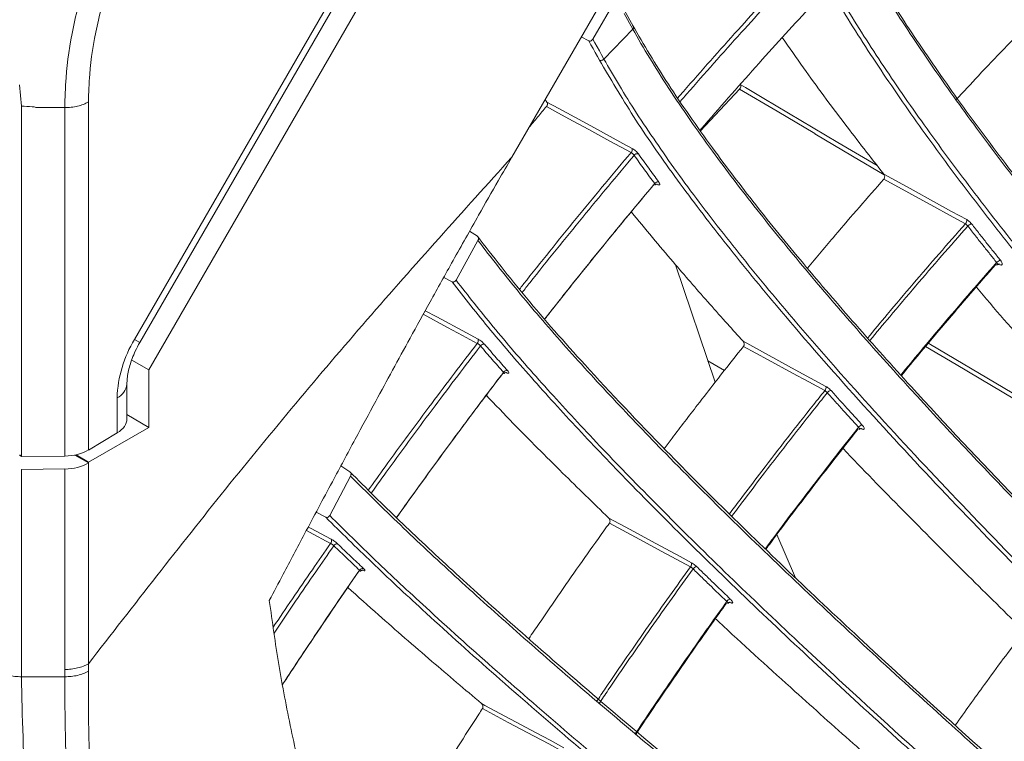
# Model space of a CAD drawing. Header units: millimetres. Extents: x 0 to 1118, y 0 to 864.
# Tile 224 of 256: x 887 to 902, y 186 to 197. Entities that reach past the tile are written whole.
import ezdxf

# ---------------------------------------------------------------- set-up
doc = ezdxf.new("R2010")
doc.units = ezdxf.units.MM

msp = doc.modelspace()

# ---------------------------------------------------------------- linework, layer by layer
at = {"color": 7, "linetype": 'Continuous', "lineweight": 15}
for p, q in [((889.141, 192.427), (892.66, 198.522)), ((889.221, 192.381), (892.74, 198.476)), ((893.114, 198.479), (889.358, 191.974)), ((896.393, 197.952), (894.773, 195.146)), ((895.983, 196.908), (896.492, 197.789)), ((896.578, 197.059), (896.448, 197.293)), ((896.587, 197.104), (896.456, 197.338)), ((895.922, 196.883), (895.81, 196.943)), ((896.578, 197.059), (896.148, 196.612)), ((898.172, 196.163), (897.591, 195.542)), ((887.454, 195.91), (887.454, 190.704)), ((888.454, 195.971), (888.454, 190.776)), ((895.271, 196.008), (895.298, 195.969)), ((887.682, 195.887), (888.101, 195.887)), ((888.101, 190.686), (888.101, 195.887)), ((894.144, 194.043), (894.259, 193.968)), ((893.941, 193.311), (894.268, 193.903)), ((897.218, 193.541), (897.808, 191.788)), ((893.881, 193.286), (893.757, 193.352)), ((889.358, 191.974), (889.103, 192.116)), ((897.947, 191.964), (897.7, 192.108)), ((889.358, 191.974), (889.358, 191.114)), ((889.029, 191.24), (889.029, 191.76)), ((888.882, 191.031), (888.882, 191.556)), ((889.358, 191.114), (889.029, 191.304)), ((889.358, 191.114), (888.454, 190.592)), ((888.882, 191.031), (888.454, 190.776)), ((887.454, 190.679), (887.424, 190.697)), ((887.454, 190.704), (887.454, 190.692)), ((887.454, 190.692), (887.454, 190.679)), ((887.454, 190.679), (888.101, 190.686)), ((888.454, 190.582), (888.249, 190.701)), ((888.454, 190.592), (888.271, 190.705)), ((887.454, 190.486), (888.101, 190.493)), ((887.454, 190.486), (887.454, 187.392)), ((888.101, 187.5), (888.101, 190.493)), ((888.454, 190.592), (888.454, 190.582)), ((888.454, 190.582), (888.454, 187.585)), ((892.222, 190.538), (892.356, 190.451)), ((892.056, 189.797), (892.367, 190.386)), ((891.996, 189.772), (891.854, 189.848)), ((898.73, 189.516), (899.008, 188.867)), ((887.454, 187.392), (888.101, 187.392))]:
    msp.add_line(p, q, dxfattribs=at)
at = {"color": 9, "linetype": 'Continuous', "lineweight": 15}
for p, q in [((887.424, 196.226), (887.454, 195.91)), ((902.044, 193.546), (902.035, 193.551)), ((889.221, 192.381), (889.141, 192.427)), ((899.95, 191.114), (899.949, 191.115)), ((899.988, 191.095), (899.984, 191.097)), ((887.454, 190.692), (887.432, 190.704))]:
    msp.add_line(p, q, dxfattribs=at)
at = {"color": 7, "linetype": 'Continuous', "lineweight": 15, "flags": 128}
for points in [[(896.082, 196.596), (896.051, 196.651), (896.019, 196.709), (895.986, 196.767), (895.954, 196.825), (895.922, 196.883)], [(895.983, 196.908), (896.014, 196.852), (896.047, 196.792), (896.081, 196.732), (896.114, 196.672), (896.148, 196.612)], [(896.553, 195.215), (896.237, 195.386), (895.921, 195.558), (895.69, 195.684), (895.458, 195.81), (895.29, 195.901)], [(895.298, 195.969), (895.474, 195.873), (895.953, 195.613), (896.431, 195.353), (896.569, 195.278)], [(900.325, 194.894), (900.718, 194.678), (901.112, 194.462), (901.337, 194.338), (901.563, 194.214)], [(901.543, 194.151), (901.307, 194.28), (901.071, 194.41), (900.699, 194.615), (900.327, 194.819)], [(898.225, 192.399), (898.613, 192.187), (899.002, 191.975), (899.231, 191.85), (899.461, 191.725)], [(899.445, 191.662), (899.205, 191.793), (898.965, 191.924), (898.598, 192.123), (898.231, 192.323)], [(896.22, 189.76), (896.539, 189.588), (896.858, 189.416), (897.072, 189.3), (897.286, 189.185), (897.454, 189.094)], [(897.441, 189.032), (897.227, 189.147), (897.013, 189.263), (896.622, 189.474), (896.23, 189.685)], [(894.321, 186.992), (894.373, 186.964), (894.754, 186.76), (895.136, 186.556), (895.344, 186.445), (895.552, 186.333)], [(895.542, 186.272), (895.324, 186.388), (895.107, 186.505), (894.721, 186.711), (894.336, 186.917)]]:
    msp.add_lwpolyline(points, dxfattribs=at)
at = {"color": 9, "linetype": 'Continuous', "lineweight": 15, "flags": 128}
for points in [[(898.191, 196.228), (898.26, 196.187), (898.537, 196.023), (899.642, 195.367), (900.227, 195.02)], [(900.331, 194.883), (899.857, 195.164), (899.295, 195.497), (899.294, 195.498), (898.733, 195.831), (898.172, 196.163)], [(902.044, 193.546), (902.04, 193.552), (902.04, 193.552)], [(893.481, 192.855), (893.654, 192.762), (894.097, 192.523), (894.27, 192.43)], [(894.258, 192.367), (894.036, 192.486), (893.815, 192.606), (893.452, 192.802)], [(904.205, 190.39), (903.123, 191.032), (901.934, 191.738), (901.404, 192.052), (900.949, 192.322)], [(900.992, 192.372), (901.025, 192.353), (904.058, 190.553)], [(891.735, 189.627), (891.77, 189.608), (892.078, 189.443)], [(892.069, 189.382), (891.753, 189.55), (891.708, 189.575)]]:
    msp.add_lwpolyline(points, dxfattribs=at)
at = {"color": 7, "linetype": 'Continuous', "lineweight": 15}
for centre, radius, start, end in [((896.504, 195.261), 0.0668, 316.4088, 15.0666), ((896.648, 195.137), 0.0616, 77.2365, 142.7439), ((896.956, 194.714), 0.0631, 79.7702, 143.1293), ((901.493, 194.201), 0.0712, 315.1238, 10.7217), ((901.649, 194.061), 0.0892, 97.083, 140.3314), ((902.083, 193.514), 0.0949, 99.8079, 140.2513), ((890.685, 191.494), 1.804, 148.8563, 178.0435), ((894.211, 192.409), 0.0626, 317.671, 19.1837), ((894.354, 192.297), 0.0585, 78.229, 146.4039), ((894.7, 191.902), 0.0597, 80.7069, 146.8236), ((899.396, 191.709), 0.0673, 316.5385, 14.4512), ((899.549, 191.582), 0.0824, 97.8498, 144.01), ((900.02, 191.064), 0.0873, 100.5764, 143.9012), ((892.025, 189.42), 0.0581, 318.8017, 23.6921), ((892.166, 189.319), 0.0553, 79.1632, 150.1271), ((892.55, 188.953), 0.0563, 81.5916, 150.5832), ((897.394, 189.074), 0.0631, 317.8202, 18.5268), ((897.543, 188.961), 0.0761, 98.6234, 147.7149), ((898.05, 188.472), 0.0803, 101.3524, 147.5773)]:
    msp.add_arc(centre, radius, start, end, dxfattribs=at)
at = {"color": 9, "linetype": 'Continuous', "lineweight": 15}
msp.add_arc((888.778, 191.785), 0.252, 294.4339, 353.6282, dxfattribs=at)
at = {"color": 7, "linetype": 'Continuous', "lineweight": 15}
for centre, start_param, end_param in [((888.529, 191.235), 5.488752, 6.27415), ((888.101, 190.98), 4.703354, 5.488752), ((888.101, 190.786), 4.703354, 5.488752)]:
    msp.add_ellipse(centre, major_axis=(0.5, 0.008), ratio=0.587275, start_param=start_param, end_param=end_param, dxfattribs=at)
for points, knots in [([(888.101, 195.887), (888.105, 196.034), (888.115, 196.42), (888.216, 197.095), (888.427, 197.893), (888.738, 198.702), (889.122, 199.458), (889.578, 200.172), (890.095, 200.828), (890.651, 201.393), (891.207, 201.856), (891.561, 202.078), (891.74, 202.19)], [0, 0, 0, 0, 0.065796, 0.172761, 0.282893, 0.389757, 0.499797, 0.596871, 0.703946, 0.814211, 0.906126, 1, 1, 1, 1]), ([(891.844, 201.841), (891.679, 201.738), (891.35, 201.531), (890.839, 201.099), (890.328, 200.566), (889.851, 199.952), (889.428, 199.288), (889.068, 198.587), (888.772, 197.842), (888.568, 197.099), (888.468, 196.47), (888.458, 196.108), (888.454, 195.971)], [0, 0, 0, 0, 0.092915, 0.185815, 0.294478, 0.403162, 0.500201, 0.608625, 0.717044, 0.825569, 0.934081, 1, 1, 1, 1]), ([(917.201, 181.405), (916.072, 182.573), (914.376, 184.326), (912.16, 186.709), (910.524, 188.516), (908.924, 190.345), (907.368, 192.203), (905.87, 194.097), (904.69, 195.704), (903.811, 197.001), (903.184, 197.988), (902.611, 198.97), (902.184, 199.777), (901.964, 200.247), (901.891, 200.404)], [0, 0, 0, 0, 0.191049, 0.286815, 0.382706, 0.478237, 0.574063, 0.671248, 0.769205, 0.819696, 0.870413, 0.921987, 0.973938, 1, 1, 1, 1]), ([(901.957, 200.421), (902.03, 200.265), (902.245, 199.806), (902.661, 199.017), (903.225, 198.049), (903.854, 197.054), (904.729, 195.764), (905.891, 194.178), (907.371, 192.304), (908.939, 190.428), (910.558, 188.576), (912.203, 186.759), (914.418, 184.378), (916.115, 182.623), (917.248, 181.451)], [0, 0, 0, 0, 0.026008, 0.07628, 0.126926, 0.178559, 0.230456, 0.325438, 0.421272, 0.51893, 0.616958, 0.712454, 0.808093, 1, 1, 1, 1]), ([(899.512, 199.088), (899.711, 198.716), (900.061, 198.062), (900.696, 197.063), (901.337, 196.131), (902.043, 195.172), (903.006, 193.936), (904.263, 192.423), (905.841, 190.637), (907.499, 188.847), (909.201, 187.077), (910.924, 185.336), (913.236, 183.051), (915.001, 181.362), (916.178, 180.235)], [0, 0, 0, 0, 0.0644809, 0.1134866, 0.1628589, 0.2131896, 0.2637748, 0.3547483, 0.4464955, 0.5398919, 0.6336207, 0.7249843, 0.8164752, 1, 1, 1, 1]), ([(916.157, 180.214), (914.984, 181.337), (913.224, 183.023), (910.913, 185.306), (909.201, 187.035), (907.522, 188.781), (905.881, 190.55), (904.289, 192.347), (903.019, 193.874), (902.056, 195.109), (901.356, 196.056), (900.709, 196.995), (900.065, 198.005), (899.711, 198.666), (899.513, 199.036)], [0, 0, 0, 0, 0.183107, 0.274865, 0.366733, 0.458216, 0.549965, 0.64294, 0.736615, 0.785706, 0.835015, 0.88515, 0.935652, 1, 1, 1, 1]), ([(915.72, 179.696), (914.547, 180.82), (912.786, 182.507), (910.473, 184.792), (908.76, 186.521), (907.079, 188.269), (905.433, 190.041), (903.838, 191.84), (902.563, 193.37), (901.593, 194.61), (900.887, 195.564), (900.233, 196.51), (899.529, 197.609), (899.145, 198.344), (898.912, 198.789)], [0, 0, 0, 0, 0.1804333, 0.2708396, 0.3613512, 0.4515761, 0.542059, 0.6337324, 0.7260842, 0.774735, 0.8235997, 0.8732825, 0.9233282, 1, 1, 1, 1]), ([(898.979, 198.805), (899.21, 198.362), (899.589, 197.639), (900.28, 196.558), (900.923, 195.625), (901.633, 194.665), (902.599, 193.429), (903.857, 191.917), (905.435, 190.135), (907.092, 188.348), (908.793, 186.581), (910.515, 184.842), (912.826, 182.559), (914.588, 180.87), (915.765, 179.743)], [0, 0, 0, 0, 0.076513, 0.124954, 0.173758, 0.223509, 0.27351, 0.363258, 0.453761, 0.545864, 0.63829, 0.728497, 0.818827, 1, 1, 1, 1]), ([(897.585, 195.55), (897.607, 195.576), (897.763, 195.757), (898.055, 196.091), (898.458, 196.544), (898.857, 196.988), (899.122, 197.276), (899.255, 197.42)], [0, 0, 0, 0, 0.0398837, 0.2844699, 0.5290919, 0.76453, 1, 1, 1, 1]), ([(896.576, 197.115), (896.745, 196.826), (897.087, 196.245), (897.722, 195.337), (898.405, 194.438), (899.122, 193.556), (899.9, 192.648), (900.946, 191.48), (902.294, 190.05), (903.966, 188.362), (905.71, 186.666), (907.491, 184.984), (909.287, 183.327), (911.693, 181.146), (913.521, 179.527), (914.741, 178.448)], [0, 0, 0, 0, 0.054296, 0.109333, 0.156285, 0.203574, 0.251739, 0.300135, 0.386699, 0.473945, 0.562633, 0.65161, 0.738518, 0.825534, 1, 1, 1, 1]), ([(901.403, 196.002), (901.515, 196.123), (901.879, 196.517), (902.249, 196.897), (902.506, 197.161)], [0, 0, 0, 0, 0.30623, 1, 1, 1, 1]), ([(914.72, 178.423), (913.504, 179.499), (911.68, 181.115), (909.275, 183.294), (907.49, 184.941), (905.731, 186.601), (904.004, 188.279), (902.319, 189.978), (900.959, 191.419), (899.913, 192.585), (899.143, 193.482), (898.419, 194.37), (897.728, 195.277), (897.097, 196.185), (896.737, 196.775), (896.578, 197.059), (896.578, 197.059)], [0, 0, 0, 0, 0.174179, 0.261424, 0.348761, 0.435785, 0.523041, 0.611368, 0.700306, 0.747344, 0.794579, 0.842566, 0.890888, 0.94509, 0.999999, 1, 1, 1, 1]), ([(898.81, 196.934), (898.915, 196.783), (899.208, 196.358), (899.715, 195.676), (900.129, 195.145), (900.325, 194.894)], [0, 0, 0, 0, 0.226508, 0.634238, 1, 1, 1, 1]), ([(895.922, 196.883), (895.926, 196.881), (895.934, 196.878), (895.949, 196.879), (895.963, 196.886), (895.975, 196.896), (895.98, 196.904), (895.983, 196.908)], [0, 0, 0, 0, 0.204195, 0.408262, 0.616144, 0.834324, 1, 1, 1, 1]), ([(914.302, 177.876), (913.393, 178.681), (911.574, 180.292), (908.865, 182.736), (906.635, 184.801), (904.881, 186.473), (903.571, 187.75), (902.277, 189.047), (901.006, 190.368), (899.784, 191.696), (898.742, 192.897), (897.882, 193.955), (897.187, 194.874), (896.568, 195.767), (896.244, 196.32), (896.082, 196.596)], [0, 0, 0, 0, 0.129744, 0.259595, 0.390175, 0.455723, 0.521382, 0.58908, 0.657025, 0.726028, 0.795581, 0.845952, 0.896309, 0.948161, 1, 1, 1, 1]), ([(896.148, 196.612), (896.148, 196.612), (896.293, 196.353), (896.622, 195.809), (897.222, 194.934), (897.921, 194.008), (898.78, 192.95), (899.81, 191.763), (901.016, 190.45), (902.296, 189.118), (903.601, 187.809), (905.122, 186.326), (906.864, 184.675), (909.093, 182.617), (911.588, 180.364), (913.425, 178.737), (914.344, 177.923)], [0, 0, 0, 0, 0.000001, 0.050052, 0.100694, 0.152147, 0.204058, 0.271397, 0.33932, 0.408588, 0.478157, 0.542736, 0.63995, 0.737416, 0.868627, 1, 1, 1, 1]), ([(898.172, 196.163), (898.176, 196.168), (898.183, 196.176), (898.19, 196.191), (898.194, 196.207), (898.194, 196.219), (898.192, 196.225), (898.191, 196.228)], [0, 0, 0, 0, 0.214521, 0.429043, 0.643529, 0.857999, 1, 1, 1, 1]), ([(887.682, 195.887), (887.678, 195.888), (887.657, 195.895), (887.58, 195.903), (887.507, 195.907), (887.454, 195.91)], [0, 0, 0, 0, 0.051239, 0.304553, 1, 1, 1, 1]), ([(895.029, 195.589), (895.072, 195.641), (895.159, 195.745), (895.246, 195.849), (895.29, 195.901)], [0, 0, 0, 0, 0.493965, 1, 1, 1, 1]), ([(895.29, 195.901), (895.293, 195.906), (895.299, 195.914), (895.305, 195.93), (895.306, 195.946), (895.303, 195.96), (895.3, 195.966), (895.298, 195.969)], [0, 0, 0, 0, 0.20912, 0.418168, 0.629369, 0.846055, 1, 1, 1, 1]), ([(896.553, 195.215), (896.557, 195.212), (896.566, 195.207), (896.579, 195.197), (896.591, 195.185), (896.597, 195.178), (896.599, 195.174)], [0, 0, 0, 0, 0.252783, 0.505504, 0.758152, 1, 1, 1, 1]), ([(896.662, 195.197), (896.657, 195.204), (896.645, 195.219), (896.621, 195.241), (896.595, 195.263), (896.577, 195.273), (896.569, 195.278)], [0, 0, 0, 0, 0.241872, 0.494561, 0.747285, 1, 1, 1, 1]), ([(896.906, 194.752), (896.88, 194.787), (896.83, 194.855), (896.753, 194.96), (896.676, 195.067), (896.625, 195.138), (896.599, 195.174)], [0, 0, 0, 0, 0.242501, 0.48503, 0.742498, 1, 1, 1, 1]), ([(896.662, 195.197), (896.688, 195.161), (896.739, 195.09), (896.815, 194.984), (896.892, 194.879), (896.942, 194.811), (896.968, 194.776)], [0, 0, 0, 0, 0.25746, 0.514954, 0.757463, 1, 1, 1, 1]), ([(894.773, 195.146), (894.049, 194.343), (892.6, 192.736), (890.49, 190.211), (889.133, 188.46), (888.454, 187.585)], [0, 0, 0, 0, 0.333268, 0.666731, 1, 1, 1, 1]), ([(894.773, 195.146), (894.706, 195.029), (894.54, 194.742), (894.247, 194.227), (893.908, 193.624), (893.567, 193.012), (893.267, 192.467), (892.996, 191.973), (892.723, 191.469), (892.424, 190.915), (892.069, 190.254), (891.711, 189.582), (891.398, 188.992), (891.223, 188.66), (891.154, 188.53)], [0, 0, 0, 0, 0.053622, 0.132081, 0.235371, 0.328882, 0.410565, 0.483253, 0.552841, 0.638508, 0.733924, 0.850887, 0.941429, 1, 1, 1, 1]), ([(900.327, 194.819), (900.33, 194.823), (900.335, 194.831), (900.339, 194.846), (900.339, 194.862), (900.334, 194.88), (900.328, 194.889), (900.325, 194.894)], [0, 0, 0, 0, 0.181313, 0.362217, 0.553535, 0.771109, 1, 1, 1, 1]), ([(896.89, 194.734), (896.761, 194.58), (896.505, 194.273), (896.118, 193.8), (895.728, 193.317), (895.443, 192.958), (895.29, 192.762), (895.266, 192.732)], [0, 0, 0, 0, 0.234112, 0.468256, 0.712092, 0.955965, 1, 1, 1, 1]), ([(895.267, 192.732), (895.294, 192.767), (895.451, 192.967), (895.74, 193.331), (896.131, 193.815), (896.519, 194.289), (896.777, 194.598), (896.906, 194.752)], [0, 0, 0, 0, 0.050698, 0.29249, 0.534317, 0.767142, 1, 1, 1, 1]), ([(896.906, 194.752), (896.908, 194.749), (896.913, 194.742), (896.914, 194.734), (896.912, 194.732), (896.912, 194.732)], [0, 0, 0, 0, 0.382134, 0.764365, 1, 1, 1, 1]), ([(896.913, 194.73), (896.914, 194.733), (896.919, 194.739), (896.931, 194.744), (896.939, 194.745), (896.943, 194.745), (896.942, 194.745), (896.942, 194.745)], [0, 0, 0, 0, 0.157175, 0.515083, 0.755024, 0.960608, 1, 1, 1, 1]), ([(896.937, 194.742), (896.939, 194.741), (896.95, 194.736), (896.965, 194.731), (896.979, 194.732), (896.985, 194.741), (896.981, 194.756), (896.972, 194.769), (896.968, 194.776)], [0, 0, 0, 0, 0.053206, 0.242579, 0.431964, 0.621328, 0.810662, 1, 1, 1, 1]), ([(899.186, 193.488), (899.323, 193.653), (899.699, 194.104), (900.083, 194.541), (900.327, 194.819)], [0, 0, 0, 0, 0.364945, 1, 1, 1, 1]), ([(896.556, 194.333), (896.569, 194.316), (896.683, 194.173), (896.905, 193.909), (897.117, 193.66), (897.218, 193.541)], [0, 0, 0, 0, 0.063487, 0.550134, 1, 1, 1, 1]), ([(901.543, 194.151), (901.545, 194.15), (901.55, 194.147), (901.556, 194.142), (901.562, 194.137), (901.569, 194.131), (901.575, 194.125), (901.579, 194.12), (901.58, 194.118)], [0, 0, 0, 0, 0.158978, 0.322577, 0.481611, 0.645259, 0.819571, 1, 1, 1, 1]), ([(901.638, 194.149), (901.637, 194.15), (901.63, 194.159), (901.614, 194.176), (901.588, 194.199), (901.571, 194.209), (901.563, 194.214)], [0, 0, 0, 0, 0.0320608, 0.3547707, 0.6773882, 1, 1, 1, 1]), ([(901.638, 194.149), (901.676, 194.101), (901.751, 194.005), (901.86, 193.866), (901.966, 193.734), (902.033, 193.65), (902.067, 193.607)], [0, 0, 0, 0, 0.267, 0.534023, 0.767004, 1, 1, 1, 1]), ([(902.01, 193.575), (901.976, 193.617), (901.909, 193.701), (901.803, 193.834), (901.694, 193.973), (901.618, 194.069), (901.58, 194.118)], [0, 0, 0, 0, 0.2329728, 0.4659592, 0.7329686, 1, 1, 1, 1]), ([(894.259, 193.968), (894.494, 193.666), (894.967, 193.056), (895.917, 191.977), (896.949, 190.887), (898.027, 189.809), (899.033, 188.837), (900.27, 187.679), (901.752, 186.334), (903.682, 184.632), (905.679, 182.919), (907.723, 181.2), (910.219, 179.128), (912.108, 177.586), (913.368, 176.557)], [0, 0, 0, 0, 0.060795, 0.122524, 0.198029, 0.252491, 0.30724, 0.362323, 0.447092, 0.532255, 0.647339, 0.735345, 0.823445, 1, 1, 1, 1]), ([(894.268, 193.903), (894.271, 193.908), (894.276, 193.92), (894.277, 193.937), (894.273, 193.953), (894.266, 193.963), (894.26, 193.967), (894.259, 193.968)], [0, 0, 0, 0, 0.231024, 0.462026, 0.692684, 0.917502, 1, 1, 1, 1]), ([(913.347, 176.528), (912.09, 177.555), (910.204, 179.095), (907.709, 181.166), (905.697, 182.858), (903.557, 184.693), (901.682, 186.349), (900.214, 187.685), (899.127, 188.7), (898.073, 189.714), (897.119, 190.666), (896.27, 191.551), (895.528, 192.365), (894.843, 193.16), (894.461, 193.654), (894.268, 193.903)], [0, 0, 0, 0, 0.17646, 0.264807, 0.353233, 0.463602, 0.574431, 0.631018, 0.687761, 0.745127, 0.802791, 0.851154, 0.900209, 0.949663, 1, 1, 1, 1]), ([(900.58, 191.895), (900.676, 192.011), (900.897, 192.279), (901.246, 192.693), (901.626, 193.137), (901.882, 193.429), (902.01, 193.575)], [0, 0, 0, 0, 0.2043717, 0.4697077, 0.734832, 1, 1, 1, 1]), ([(902.02, 193.54), (902.025, 193.544), (902.033, 193.551), (902.043, 193.553), (902.046, 193.552), (902.045, 193.552), (902.045, 193.552)], [0, 0, 0, 0, 0.437952, 0.727, 0.971121, 1, 1, 1, 1]), ([(902.044, 193.546), (902.045, 193.546), (902.054, 193.542), (902.069, 193.536), (902.085, 193.537), (902.094, 193.545), (902.093, 193.561), (902.085, 193.583), (902.073, 193.599), (902.067, 193.607)], [0, 0, 0, 0, 0.017208, 0.180858, 0.344583, 0.508392, 0.672258, 0.83613, 1, 1, 1, 1]), ([(897.218, 193.541), (897.302, 193.443), (897.47, 193.247), (897.729, 192.953), (897.98, 192.67), (898.147, 192.485), (898.225, 192.399)], [0, 0, 0, 0, 0.2581842, 0.5164975, 0.7751734, 1, 1, 1, 1]), ([(901.997, 193.543), (901.87, 193.397), (901.615, 193.107), (901.238, 192.666), (900.895, 192.259), (900.68, 191.998), (900.588, 191.886)], [0, 0, 0, 0, 0.267625, 0.535294, 0.801453, 1, 1, 1, 1]), ([(902.02, 193.541), (902.019, 193.54), (902.017, 193.538), (902.009, 193.537), (902.001, 193.541), (901.997, 193.543)], [0, 0, 0, 0, 0.206596, 0.5839, 1, 1, 1, 1]), ([(893.881, 193.286), (893.885, 193.284), (893.894, 193.281), (893.908, 193.283), (893.922, 193.289), (893.934, 193.299), (893.939, 193.307), (893.941, 193.311)], [0, 0, 0, 0, 0.208389, 0.416825, 0.624867, 0.837287, 1, 1, 1, 1]), ([(912.95, 175.956), (911.693, 176.983), (909.806, 178.524), (907.311, 180.596), (905.289, 182.296), (903.129, 184.148), (901.23, 185.824), (899.745, 187.177), (898.644, 188.204), (897.577, 189.231), (896.629, 190.179), (895.803, 191.041), (895.095, 191.817), (894.439, 192.575), (894.067, 193.048), (893.881, 193.286)], [0, 0, 0, 0, 0.177294, 0.266046, 0.354874, 0.467052, 0.579699, 0.63723, 0.694922, 0.753262, 0.811914, 0.858298, 0.90495, 0.952268, 1, 1, 1, 1]), ([(893.941, 193.311), (894.121, 193.082), (894.483, 192.62), (895.127, 191.874), (895.841, 191.092), (896.658, 190.239), (897.575, 189.32), (898.59, 188.341), (899.839, 187.171), (901.337, 185.812), (903.287, 184.094), (905.297, 182.37), (907.349, 180.645), (909.843, 178.574), (911.731, 177.032), (912.99, 176.003)], [0, 0, 0, 0, 0.046057, 0.092896, 0.140099, 0.187992, 0.243212, 0.29873, 0.354966, 0.441179, 0.527798, 0.644873, 0.733504, 0.822225, 1, 1, 1, 1]), ([(901.702, 193.214), (901.704, 193.212), (901.975, 192.887), (902.542, 192.238), (903.371, 191.302), (903.932, 190.69), (904.197, 190.401)], [0, 0, 0, 0, 0.002373, 0.345192, 0.690207, 1, 1, 1, 1]), ([(889.029, 191.76), (889.03, 191.787), (889.032, 191.867), (889.066, 192.036), (889.136, 192.224), (889.198, 192.338), (889.221, 192.381)], [0, 0, 0, 0, 0.1644838, 0.4789258, 0.8040763, 1, 1, 1, 1]), ([(894.366, 192.354), (894.36, 192.36), (894.349, 192.373), (894.324, 192.394), (894.296, 192.415), (894.279, 192.425), (894.27, 192.43)], [0, 0, 0, 0, 0.229837, 0.486548, 0.743279, 1, 1, 1, 1]), ([(898.231, 192.323), (898.234, 192.327), (898.239, 192.335), (898.242, 192.351), (898.241, 192.367), (898.236, 192.384), (898.228, 192.394), (898.225, 192.399)], [0, 0, 0, 0, 0.179949, 0.359454, 0.550162, 0.76857, 1, 1, 1, 1]), ([(894.258, 192.367), (894.262, 192.365), (894.271, 192.36), (894.285, 192.35), (894.297, 192.339), (894.303, 192.332), (894.305, 192.329)], [0, 0, 0, 0, 0.256759, 0.513477, 0.770163, 1, 1, 1, 1]), ([(894.65, 191.935), (894.622, 191.967), (894.565, 192.031), (894.479, 192.129), (894.393, 192.228), (894.334, 192.296), (894.305, 192.329)], [0, 0, 0, 0, 0.241802, 0.483631, 0.741799, 1, 1, 1, 1]), ([(894.366, 192.354), (894.395, 192.321), (894.453, 192.254), (894.539, 192.155), (894.625, 192.057), (894.682, 191.993), (894.71, 191.961)], [0, 0, 0, 0, 0.258159, 0.516353, 0.758163, 1, 1, 1, 1]), ([(898.231, 192.323), (898.122, 192.186), (897.981, 192.008), (897.84, 191.829), (897.808, 191.788)], [0, 0, 0, 0, 0.771833, 1, 1, 1, 1]), ([(893.053, 189.767), (893.126, 189.869), (893.313, 190.132), (893.618, 190.553), (893.964, 191.024), (894.308, 191.484), (894.536, 191.785), (894.65, 191.935)], [0, 0, 0, 0, 0.13881, 0.358488, 0.578193, 0.789084, 1, 1, 1, 1]), ([(894.65, 191.935), (894.653, 191.932), (894.658, 191.925), (894.661, 191.918), (894.659, 191.917), (894.658, 191.916)], [0, 0, 0, 0, 0.376642, 0.753351, 1, 1, 1, 1]), ([(894.686, 191.932), (894.689, 191.931), (894.699, 191.926), (894.715, 191.92), (894.728, 191.921), (894.731, 191.928), (894.726, 191.942), (894.715, 191.955), (894.71, 191.961)], [0, 0, 0, 0, 0.0638815, 0.2510939, 0.4383309, 0.6255654, 0.8127816, 1, 1, 1, 1]), ([(894.637, 191.919), (894.524, 191.77), (894.297, 191.47), (893.954, 191.011), (893.609, 190.541), (893.307, 190.125), (893.123, 189.866), (893.053, 189.768)], [0, 0, 0, 0, 0.211659, 0.423343, 0.644457, 0.8656, 1, 1, 1, 1]), ([(894.66, 191.915), (894.663, 191.919), (894.669, 191.927), (894.683, 191.932), (894.691, 191.932), (894.694, 191.932), (894.694, 191.932), (894.694, 191.932)], [0, 0, 0, 0, 0.27879, 0.556859, 0.766801, 0.93716, 1, 1, 1, 1]), ([(897.049, 190.796), (897.087, 190.848), (897.189, 190.984), (897.355, 191.201), (897.569, 191.48), (897.721, 191.675), (897.808, 191.788)], [0, 0, 0, 0, 0.15529, 0.406059, 0.656839, 1, 1, 1, 1]), ([(899.445, 191.662), (899.447, 191.661), (899.451, 191.659), (899.458, 191.654), (899.464, 191.649), (899.471, 191.643), (899.477, 191.637), (899.481, 191.633), (899.482, 191.631)], [0, 0, 0, 0, 0.160959, 0.326595, 0.487634, 0.653339, 0.823891, 1, 1, 1, 1]), ([(899.538, 191.664), (899.537, 191.664), (899.53, 191.672), (899.514, 191.688), (899.487, 191.71), (899.47, 191.72), (899.461, 191.725)], [0, 0, 0, 0, 0.0198015, 0.3466208, 0.6733126, 1, 1, 1, 1]), ([(899.538, 191.664), (899.579, 191.618), (899.661, 191.527), (899.78, 191.395), (899.894, 191.269), (899.967, 191.189), (900.004, 191.149)], [0, 0, 0, 0, 0.267264, 0.534549, 0.767268, 1, 1, 1, 1]), ([(894.391, 191.594), (894.525, 191.454), (894.89, 191.072), (895.502, 190.459), (895.989, 189.985), (896.22, 189.76)], [0, 0, 0, 0, 0.233674, 0.637683, 1, 1, 1, 1]), ([(899.949, 191.115), (899.913, 191.155), (899.839, 191.235), (899.725, 191.361), (899.606, 191.493), (899.524, 191.585), (899.482, 191.631)], [0, 0, 0, 0, 0.23271, 0.465433, 0.732706, 1, 1, 1, 1]), ([(898.557, 189.302), (898.585, 189.34), (898.723, 189.526), (898.971, 189.856), (899.299, 190.286), (899.625, 190.706), (899.841, 190.979), (899.949, 191.115)], [0, 0, 0, 0, 0.0621391, 0.3015216, 0.5409375, 0.770454, 1, 1, 1, 1]), ([(899.941, 191.086), (899.833, 190.951), (899.618, 190.679), (899.293, 190.26), (898.966, 189.832), (898.722, 189.507), (898.589, 189.327), (898.565, 189.295)], [0, 0, 0, 0, 0.231151, 0.462332, 0.704193, 0.946089, 1, 1, 1, 1]), ([(899.949, 191.115), (899.952, 191.111), (899.959, 191.103), (899.963, 191.093), (899.965, 191.086), (899.963, 191.084), (899.962, 191.084)], [0, 0, 0, 0, 0.2901485, 0.5802191, 0.8700729, 1, 1, 1, 1]), ([(899.964, 191.083), (899.965, 191.085), (899.97, 191.093), (899.983, 191.097), (899.991, 191.098), (899.993, 191.098), (899.993, 191.098), (899.993, 191.098)], [0, 0, 0, 0, 0.204025, 0.555006, 0.78334, 0.980765, 1, 1, 1, 1]), ([(899.988, 191.095), (899.99, 191.094), (899.999, 191.09), (900.014, 191.084), (900.029, 191.084), (900.036, 191.092), (900.034, 191.106), (900.023, 191.126), (900.01, 191.142), (900.004, 191.149)], [0, 0, 0, 0, 0.022995, 0.185653, 0.348374, 0.511194, 0.674107, 0.837055, 1, 1, 1, 1]), ([(899.715, 190.8), (899.716, 190.799), (900.007, 190.491), (900.613, 189.873), (901.498, 188.981), (902.094, 188.397), (902.375, 188.121)], [0, 0, 0, 0, 0.001671, 0.344801, 0.689992, 1, 1, 1, 1]), ([(892.356, 190.451), (892.479, 190.328), (892.831, 189.974), (893.476, 189.357), (894.309, 188.592), (895.207, 187.795), (896.444, 186.727), (898.059, 185.379), (900.077, 183.749), (902.168, 182.098), (904.23, 180.501), (906.233, 178.969), (908.815, 177.012), (910.763, 175.55), (912.063, 174.575)], [0, 0, 0, 0, 0.027034, 0.077468, 0.128298, 0.180155, 0.232282, 0.331525, 0.431681, 0.533683, 0.636027, 0.72689, 0.817834, 1, 1, 1, 1]), ([(892.367, 190.386), (892.37, 190.392), (892.374, 190.403), (892.375, 190.42), (892.37, 190.436), (892.363, 190.446), (892.357, 190.45), (892.356, 190.451)], [0, 0, 0, 0, 0.225577, 0.450961, 0.680862, 0.912028, 1, 1, 1, 1]), ([(912.042, 174.542), (910.745, 175.516), (908.799, 176.976), (906.218, 178.932), (904.232, 180.452), (902.201, 182.025), (900.131, 183.657), (898.097, 185.298), (896.465, 186.659), (895.226, 187.727), (894.338, 188.514), (893.497, 189.285), (892.843, 189.91), (892.487, 190.267), (892.367, 190.386)], [0, 0, 0, 0, 0.182172, 0.273339, 0.364573, 0.464526, 0.564744, 0.666274, 0.768611, 0.819176, 0.869969, 0.921643, 0.973711, 1, 1, 1, 1]), ([(891.996, 189.772), (892.001, 189.771), (892.009, 189.767), (892.024, 189.769), (892.038, 189.776), (892.049, 189.786), (892.054, 189.794), (892.056, 189.797)], [0, 0, 0, 0, 0.214156, 0.428521, 0.63833, 0.846129, 1, 1, 1, 1]), ([(906.59, 177.773), (906.465, 177.868), (905.73, 178.426), (904.388, 179.45), (902.574, 180.849), (900.776, 182.255), (899.194, 183.514), (897.829, 184.621), (896.673, 185.575), (895.544, 186.528), (894.455, 187.473), (893.498, 188.333), (892.672, 189.105), (892.222, 189.549), (891.996, 189.772)], [0, 0, 0, 0, 0.02329, 0.136936, 0.250691, 0.36496, 0.47952, 0.557174, 0.635361, 0.713829, 0.793443, 0.873612, 0.93658, 1, 1, 1, 1]), ([(892.056, 189.797), (892.28, 189.576), (892.728, 189.133), (893.543, 188.373), (894.484, 187.527), (895.56, 186.593), (896.696, 185.634), (897.866, 184.668), (899.28, 183.521), (900.948, 182.196), (902.888, 180.682), (904.858, 179.165), (906.186, 178.156), (906.85, 177.651)], [0, 0, 0, 0, 0.062001, 0.124474, 0.201267, 0.27863, 0.357371, 0.436443, 0.513057, 0.634047, 0.755443, 0.877647, 1, 1, 1, 1]), ([(896.23, 189.685), (896.233, 189.69), (896.238, 189.698), (896.24, 189.714), (896.238, 189.73), (896.232, 189.747), (896.224, 189.756), (896.22, 189.76)], [0, 0, 0, 0, 0.178419, 0.356356, 0.546347, 0.765628, 1, 1, 1, 1]), ([(895.026, 187.959), (895.077, 188.034), (895.234, 188.266), (895.499, 188.651), (895.822, 189.113), (896.066, 189.457), (896.203, 189.647), (896.23, 189.685)], [0, 0, 0, 0, 0.129372, 0.39724, 0.66507, 0.932937, 1, 1, 1, 1]), ([(892.176, 189.373), (892.17, 189.379), (892.158, 189.39), (892.133, 189.409), (892.105, 189.429), (892.087, 189.439), (892.078, 189.443)], [0, 0, 0, 0, 0.216061, 0.477377, 0.738692, 1, 1, 1, 1]), ([(892.069, 189.382), (892.073, 189.379), (892.082, 189.374), (892.096, 189.365), (892.109, 189.355), (892.115, 189.349), (892.118, 189.347)], [0, 0, 0, 0, 0.261314, 0.522612, 0.78392, 1, 1, 1, 1]), ([(892.501, 188.981), (892.47, 189.011), (892.407, 189.07), (892.312, 189.161), (892.215, 189.253), (892.15, 189.315), (892.118, 189.347)], [0, 0, 0, 0, 0.241039, 0.482102, 0.741035, 1, 1, 1, 1]), ([(892.176, 189.373), (892.208, 189.342), (892.273, 189.28), (892.369, 189.188), (892.464, 189.098), (892.527, 189.039), (892.558, 189.009)], [0, 0, 0, 0, 0.258924, 0.517881, 0.758928, 1, 1, 1, 1]), ([(892.541, 188.985), (892.544, 188.984), (892.555, 188.978), (892.571, 188.973), (892.582, 188.973), (892.583, 188.979), (892.576, 188.991), (892.564, 189.003), (892.558, 189.009)], [0, 0, 0, 0, 0.075351, 0.260245, 0.445174, 0.63012, 0.815059, 1, 1, 1, 1]), ([(896.036, 187.018), (896.082, 187.086), (896.233, 187.31), (896.492, 187.689), (896.81, 188.147), (897.126, 188.595), (897.336, 188.886), (897.441, 189.032)], [0, 0, 0, 0, 0.099158, 0.329354, 0.559583, 0.779777, 1, 1, 1, 1]), ([(897.479, 189.002), (897.374, 188.857), (897.165, 188.566), (896.849, 188.12), (896.532, 187.663), (896.272, 187.282), (896.12, 187.056), (896.073, 186.987)], [0, 0, 0, 0, 0.219294, 0.438615, 0.668512, 0.898442, 1, 1, 1, 1]), ([(897.441, 189.032), (897.443, 189.031), (897.447, 189.028), (897.454, 189.024), (897.46, 189.019), (897.467, 189.013), (897.473, 189.008), (897.477, 189.004), (897.479, 189.002)], [0, 0, 0, 0, 0.163218, 0.331173, 0.494492, 0.662533, 0.828779, 1, 1, 1, 1]), ([(897.532, 189.036), (897.532, 189.036), (897.524, 189.044), (897.507, 189.059), (897.48, 189.079), (897.462, 189.089), (897.454, 189.094)], [0, 0, 0, 0, 0.0058854, 0.337363, 0.6686829, 1, 1, 1, 1]), ([(897.983, 188.515), (897.943, 188.553), (897.864, 188.628), (897.741, 188.747), (897.612, 188.872), (897.523, 188.958), (897.479, 189.002)], [0, 0, 0, 0, 0.23242, 0.464853, 0.732416, 1, 1, 1, 1]), ([(897.532, 189.036), (897.576, 188.993), (897.665, 188.907), (897.794, 188.782), (897.917, 188.664), (897.995, 188.588), (898.035, 188.551)], [0, 0, 0, 0, 0.2675547, 0.5351297, 0.7675587, 1, 1, 1, 1]), ([(891.352, 187.276), (891.395, 187.342), (891.539, 187.563), (891.803, 187.957), (892.142, 188.461), (892.381, 188.808), (892.501, 188.981)], [0, 0, 0, 0, 0.114148, 0.383714, 0.691835, 1, 1, 1, 1]), ([(892.492, 188.968), (892.372, 188.795), (892.134, 188.449), (891.796, 187.947), (891.535, 187.556), (891.393, 187.339), (891.352, 187.276)], [0, 0, 0, 0, 0.309482, 0.619009, 0.890369, 1, 1, 1, 1]), ([(892.501, 188.981), (892.504, 188.978), (892.51, 188.972), (892.513, 188.966), (892.512, 188.964), (892.512, 188.964)], [0, 0, 0, 0, 0.370879, 0.74179, 1, 1, 1, 1]), ([(892.513, 188.963), (892.513, 188.964), (892.516, 188.97), (892.526, 188.977), (892.539, 188.982), (892.548, 188.983), (892.552, 188.983), (892.553, 188.982), (892.553, 188.982)], [0, 0, 0, 0, 0.035159, 0.329914, 0.559144, 0.737782, 0.881446, 1, 1, 1, 1]), ([(892.324, 188.724), (892.477, 188.588), (892.882, 188.225), (893.55, 187.646), (894.073, 187.202), (894.321, 186.992)], [0, 0, 0, 0, 0.241467, 0.641391, 1, 1, 1, 1]), ([(891.154, 188.53), (891.199, 188.213), (891.287, 187.578), (891.473, 186.608), (891.694, 185.628), (892.033, 184.321), (892.529, 182.678), (893.003, 181.366), (893.241, 180.708)], [0, 0, 0, 0, 0.125432, 0.251258, 0.376677, 0.502383, 0.750535, 1, 1, 1, 1]), ([(896.611, 186.533), (896.694, 186.657), (896.86, 186.905), (897.134, 187.307), (897.433, 187.74), (897.723, 188.153), (897.908, 188.41), (897.983, 188.515)], [0, 0, 0, 0, 0.185105, 0.370228, 0.604587, 0.83898, 1, 1, 1, 1]), ([(897.978, 188.49), (897.904, 188.386), (897.72, 188.13), (897.431, 187.718), (897.134, 187.288), (896.863, 186.889), (896.699, 186.645), (896.618, 186.523)], [0, 0, 0, 0, 0.160872, 0.396764, 0.632691, 0.816338, 1, 1, 1, 1]), ([(897.983, 188.515), (897.986, 188.511), (897.993, 188.504), (897.999, 188.494), (898.001, 188.488), (897.999, 188.487), (897.998, 188.486)], [0, 0, 0, 0, 0.289153, 0.578145, 0.866796, 1, 1, 1, 1]), ([(897.999, 188.486), (898, 188.486), (898.002, 188.492), (898.013, 188.499), (898.026, 188.503), (898.033, 188.503), (898.035, 188.503), (898.034, 188.503), (898.034, 188.503)], [0, 0, 0, 0, 0.027128, 0.36848, 0.63313, 0.832583, 0.996148, 1, 1, 1, 1]), ([(898.027, 188.503), (898.028, 188.502), (898.038, 188.497), (898.053, 188.492), (898.067, 188.491), (898.072, 188.498), (898.068, 188.511), (898.056, 188.529), (898.042, 188.544), (898.035, 188.551)], [0, 0, 0, 0, 0.029299, 0.190888, 0.35252, 0.51426, 0.676129, 0.838067, 1, 1, 1, 1]), ([(897.812, 188.258), (897.853, 188.221), (898.239, 187.86), (898.926, 187.238), (899.832, 186.426), (900.386, 185.938), (900.646, 185.709)], [0, 0, 0, 0, 0.044135, 0.425664, 0.730406, 1, 1, 1, 1]), ([(901.393, 186.668), (901.537, 186.87), (901.866, 187.334), (902.204, 187.785), (902.394, 188.038)], [0, 0, 0, 0, 0.437561, 1, 1, 1, 1]), ([(888.454, 187.585), (888.454, 187.585), (888.454, 187.585), (888.454, 187.566), (888.454, 187.529), (888.453, 187.491), (888.453, 187.473)], [0, 0, 0, 0, 0.00011, 0.000707, 0.500346, 1, 1, 1, 1]), ([(887.101, 95.458), (887.121, 96.473), (887.162, 98.504), (887.445, 101.411), (887.86, 104.223), (888.403, 106.935), (889.072, 109.669), (889.845, 112.347), (890.713, 114.971), (891.928, 118.286), (893.583, 122.292), (895.135, 125.831), (896.291, 128.637), (897.082, 130.677), (897.933, 133.222), (898.637, 135.904), (899.058, 138.279), (899.273, 140.269), (899.371, 141.807), (899.4, 143.387), (899.358, 145.009), (899.242, 146.668), (899.051, 148.362), (898.783, 150.085), (898.44, 151.831), (898.022, 153.596), (897.535, 155.373), (896.983, 157.155), (896.375, 158.939), (895.502, 161.317), (894.319, 164.282), (892.83, 167.828), (891.511, 170.984), (890.406, 173.756), (889.517, 176.142), (888.712, 178.539), (888.023, 180.941), (887.494, 183.323), (887.165, 185.523), (887.121, 186.866), (887.101, 187.475)], [0, 0, 0, 0, 0.03161, 0.06328, 0.095007, 0.126745, 0.158412, 0.194005, 0.226759, 0.259514, 0.325003, 0.390489, 0.40686, 0.439606, 0.472359, 0.50512, 0.53789, 0.554285, 0.570679, 0.587078, 0.603476, 0.619878, 0.63628, 0.652683, 0.669087, 0.685486, 0.701886, 0.718261, 0.734645, 0.75103, 0.783779, 0.816524, 0.849269, 0.871187, 0.893109, 0.915009, 0.937209, 0.959443, 0.981595, 1, 1, 1, 1]), ([(887.454, 187.392), (887.467, 186.793), (887.492, 185.659), (887.715, 183.897), (888.036, 182.154), (888.465, 180.367), (888.979, 178.568), (889.559, 176.776), (890.4, 174.398), (891.557, 171.428), (893.027, 167.875), (894.505, 164.322), (895.918, 160.754), (896.975, 157.766), (897.71, 155.378), (898.199, 153.591), (898.617, 151.817), (898.962, 150.059), (899.231, 148.326), (899.423, 146.622), (899.541, 144.953), (899.584, 143.321), (899.557, 141.732), (899.461, 140.185), (899.247, 138.185), (898.83, 135.796), (898.133, 133.101), (897.289, 130.545), (896.505, 128.497), (895.361, 125.684), (893.825, 122.139), (892.187, 118.131), (890.986, 114.819), (890.154, 112.271), (889.401, 109.649), (888.749, 106.968), (888.208, 104.221), (887.792, 101.398), (887.519, 98.459), (887.452, 96.417), (887.454, 95.373), (887.454, 95.373)], [0, 0, 0, 0, 0.0180989, 0.0343009, 0.0506248, 0.0672522, 0.083954, 0.1002614, 0.1166016, 0.1494229, 0.1821864, 0.2149512, 0.2478136, 0.2807436, 0.2972179, 0.3137028, 0.3302335, 0.346723, 0.3632639, 0.3797508, 0.3962872, 0.4127684, 0.4292934, 0.4457669, 0.4622768, 0.4952235, 0.5281339, 0.5610049, 0.5938375, 0.6102404, 0.6757874, 0.7412568, 0.7739608, 0.8066852, 0.8393627, 0.8720793, 0.9038808, 0.9357462, 0.9678092, 0.9999999, 1, 1, 1, 1]), ([(888.101, 95.373), (888.101, 95.373), (888.097, 95.986), (888.115, 97.199), (888.237, 99.527), (888.529, 102.318), (889.057, 105.51), (889.735, 108.584), (890.537, 111.548), (891.445, 114.416), (892.438, 117.202), (893.851, 120.83), (895.167, 123.923), (896.453, 127.049), (897.35, 129.325), (898.167, 131.695), (898.74, 133.685), (899.119, 135.22), (899.436, 136.798), (899.686, 138.425), (899.863, 140.107), (899.96, 141.848), (899.973, 143.64), (899.897, 145.484), (899.73, 147.374), (899.47, 149.304), (899.114, 151.27), (898.668, 153.259), (898.135, 155.265), (897.524, 157.279), (896.846, 159.296), (896.113, 161.312), (895.083, 163.989), (893.727, 167.324), (892.297, 170.832), (891.129, 173.859), (890.271, 176.258), (889.55, 178.517), (888.967, 180.64), (888.502, 182.766), (888.232, 184.606), (888.106, 186.151), (888.103, 186.978), (888.101, 187.392)], [0, 0, 0, 0, 0, 0.018977, 0.037989, 0.074644, 0.111434, 0.148132, 0.184897, 0.221618, 0.258365, 0.295132, 0.36871, 0.387123, 0.423977, 0.461348, 0.480099, 0.498871, 0.517355, 0.53585, 0.554387, 0.572894, 0.591455, 0.609967, 0.628485, 0.647072, 0.665592, 0.684182, 0.702696, 0.721195, 0.739739, 0.758206, 0.776692, 0.813548, 0.850319, 0.873584, 0.896882, 0.916178, 0.935543, 0.955221, 0.975067, 0.987499, 1, 1, 1, 1]), ([(888.101, 187.392), (888.101, 187.401), (888.101, 187.419), (888.101, 187.446), (888.101, 187.473), (888.101, 187.491), (888.101, 187.5)], [0, 0, 0, 0, 0.249996, 0.499994, 0.749996, 1, 1, 1, 1]), ([(888.453, 187.473), (888.453, 187.06), (888.452, 186.234), (888.567, 184.711), (888.819, 182.905), (889.259, 180.803), (889.829, 178.661), (890.545, 176.371), (891.395, 173.954), (892.548, 170.925), (893.963, 167.41), (895.307, 164.068), (896.331, 161.381), (897.06, 159.359), (897.736, 157.332), (898.346, 155.308), (898.878, 153.293), (899.325, 151.294), (899.681, 149.321), (899.943, 147.38), (900.112, 145.481), (900.189, 143.629), (900.178, 141.829), (900.083, 140.084), (899.909, 138.393), (899.662, 136.762), (899.348, 135.179), (898.973, 133.641), (898.406, 131.65), (897.598, 129.279), (896.711, 127.004), (895.438, 123.885), (894.136, 120.801), (892.736, 117.184), (891.752, 114.41), (890.854, 111.553), (890.059, 108.602), (889.391, 105.546), (888.869, 102.368), (888.584, 99.592), (888.461, 97.276), (888.456, 96.065), (888.454, 95.459)], [0, 0, 0, 0, 0.012335, 0.02474, 0.043824, 0.063079, 0.082727, 0.102461, 0.125658, 0.148897, 0.185641, 0.22253, 0.241044, 0.259575, 0.278146, 0.296758, 0.315355, 0.333963, 0.352639, 0.371243, 0.389917, 0.408512, 0.427096, 0.445736, 0.4643, 0.482907, 0.501451, 0.520252, 0.539075, 0.576513, 0.613404, 0.631826, 0.705387, 0.7421, 0.778829, 0.8155, 0.85214, 0.888839, 0.925421, 0.96212, 0.981044, 1, 1, 1, 1]), ([(894.336, 186.917), (894.338, 186.922), (894.343, 186.931), (894.344, 186.946), (894.341, 186.963), (894.334, 186.979), (894.325, 186.988), (894.321, 186.992)], [0, 0, 0, 0, 0.176766, 0.353007, 0.542209, 0.762419, 1, 1, 1, 1]), ([(893.13, 184.994), (893.204, 185.116), (893.379, 185.404), (893.658, 185.854), (893.967, 186.345), (894.194, 186.698), (894.317, 186.889), (894.336, 186.917)], [0, 0, 0, 0, 0.188265, 0.443761, 0.69922, 0.954717, 1, 1, 1, 1])]:
    msp.add_open_spline(points, degree=3, knots=knots, dxfattribs=at)
at = {"color": 9, "linetype": 'Continuous', "lineweight": 15}
for points, knots in [([(897.252, 196.031), (897.28, 196.064), (897.443, 196.251), (897.742, 196.591), (898.145, 197.042), (898.544, 197.483), (898.809, 197.769), (898.941, 197.912)], [0, 0, 0, 0, 0.050949, 0.293145, 0.535374, 0.767672, 1, 1, 1, 1]), ([(898.986, 197.869), (898.854, 197.726), (898.59, 197.44), (898.191, 197), (897.788, 196.549), (897.486, 196.206), (897.32, 196.015), (897.288, 195.978)], [0, 0, 0, 0, 0.231058, 0.462146, 0.70287, 0.943629, 1, 1, 1, 1]), ([(894.888, 193.176), (894.924, 193.222), (895.09, 193.432), (895.388, 193.804), (895.779, 194.285), (896.167, 194.756), (896.424, 195.062), (896.553, 195.215)], [0, 0, 0, 0, 0.065335, 0.303797, 0.542293, 0.771131, 1, 1, 1, 1]), ([(896.599, 195.174), (896.471, 195.022), (896.214, 194.716), (895.826, 194.246), (895.435, 193.765), (895.134, 193.39), (894.966, 193.176), (894.927, 193.127)], [0, 0, 0, 0, 0.2277313, 0.4554928, 0.6926993, 0.9299399, 1, 1, 1, 1]), ([(900.085, 192.448), (900.182, 192.565), (900.406, 192.836), (900.762, 193.255), (901.151, 193.706), (901.412, 194.003), (901.543, 194.151)], [0, 0, 0, 0, 0.2023, 0.468018, 0.733987, 1, 1, 1, 1]), ([(901.58, 194.118), (901.45, 193.97), (901.188, 193.674), (900.8, 193.223), (900.443, 192.802), (900.217, 192.529), (900.118, 192.411)], [0, 0, 0, 0, 0.264774, 0.529592, 0.795537, 1, 1, 1, 1]), ([(902.01, 193.575), (902.013, 193.57), (902.019, 193.562), (902.022, 193.551), (902.023, 193.544), (902.021, 193.542), (902.02, 193.541)], [0, 0, 0, 0, 0.289686, 0.579365, 0.868944, 1, 1, 1, 1]), ([(892.631, 190.176), (892.715, 190.292), (892.913, 190.568), (893.228, 191), (893.574, 191.466), (893.917, 191.922), (894.144, 192.219), (894.258, 192.367)], [0, 0, 0, 0, 0.156315, 0.371891, 0.587494, 0.793735, 1, 1, 1, 1]), ([(894.305, 192.329), (894.192, 192.181), (893.965, 191.885), (893.622, 191.429), (893.277, 190.964), (892.959, 190.529), (892.76, 190.251), (892.675, 190.133)], [0, 0, 0, 0, 0.205558, 0.411139, 0.625983, 0.840854, 1, 1, 1, 1]), ([(898.021, 189.821), (898.091, 189.915), (898.252, 190.13), (898.541, 190.51), (898.888, 190.959), (899.202, 191.359), (899.388, 191.592), (899.445, 191.662)], [0, 0, 0, 0, 0.151674, 0.344031, 0.613459, 0.882936, 1, 1, 1, 1]), ([(899.482, 191.631), (899.427, 191.561), (899.241, 191.328), (898.927, 190.93), (898.58, 190.48), (898.29, 190.099), (898.128, 189.882), (898.056, 189.786)], [0, 0, 0, 0, 0.1158, 0.38464, 0.653528, 0.846634, 1, 1, 1, 1]), ([(891.213, 188.132), (891.308, 188.273), (891.501, 188.56), (891.787, 188.976), (891.978, 189.251), (892.069, 189.382)], [0, 0, 0, 0, 0.335596, 0.684557, 1, 1, 1, 1]), ([(892.118, 189.347), (892.027, 189.216), (891.836, 188.942), (891.538, 188.508), (891.333, 188.203), (891.226, 188.044)], [0, 0, 0, 0, 0.302313, 0.637019, 1, 1, 1, 1])]:
    msp.add_open_spline(points, degree=3, knots=knots, dxfattribs=at)
at = {"color": 7, "linetype": 'Continuous', "lineweight": 15}
for points in [[(896.578, 197.059), (896.582, 197.064), (896.589, 197.074), (896.591, 197.09), (896.587, 197.105), (896.58, 197.112), (896.576, 197.115)], [(896.148, 196.612), (896.143, 196.608), (896.134, 196.599), (896.116, 196.592), (896.097, 196.59), (896.087, 196.594), (896.082, 196.596)], [(888.101, 195.887), (888.133, 195.888), (888.199, 195.89), (888.293, 195.907), (888.381, 195.933), (888.43, 195.958), (888.454, 195.971)], [(888.454, 187.585), (888.43, 187.572), (888.381, 187.547), (888.293, 187.521), (888.199, 187.504), (888.133, 187.501), (888.101, 187.5)], [(887.454, 187.392), (887.422, 187.393), (887.356, 187.395), (887.262, 187.412), (887.174, 187.438), (887.125, 187.463), (887.101, 187.475)], [(888.453, 187.473), (888.429, 187.46), (888.38, 187.436), (888.293, 187.411), (888.199, 187.395), (888.134, 187.393), (888.101, 187.392)]]:
    msp.add_open_spline(points, degree=3, dxfattribs=at)

doc.saveas('drawing.dxf')
